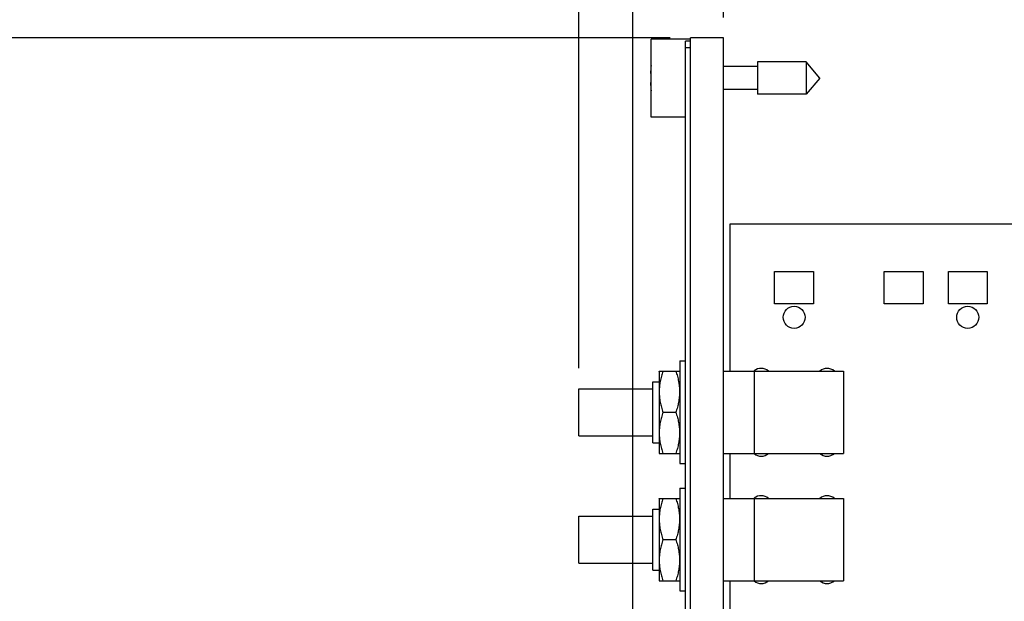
# Model space of a CAD drawing. Header units: inches. Extents: x 0.2 to 16.8, y 0.1 to 10.8.
# Tile 28 of 31: x 6.3 to 9.3, y 6.6 to 8.4. Entities that reach past the tile are written whole.
import ezdxf

# ---------------------------------------------------------------- set-up
doc = ezdxf.new("R2010")
doc.units = ezdxf.units.IN
doc.header["$LTSCALE"] = 0.935
doc.header["$MEASUREMENT"] = 0
doc.layers.get('0').update_dxf_attribs({"linetype": 'CONTINUOUS'})
doc.layers.add('DIMENSIONS', color=7, linetype='CONTINUOUS')
doc.styles.get("Standard").update_dxf_attribs({"font": 'txt', "width": 0.8})
doc.dimstyles.new('DIMSTYLE_1', dxfattribs={"dimtxt": 0.125, "dimasz": 0.18, "dimexe": 0.125, "dimexo": 0.0625, "dimgap": 0.0625, "dimtad": 0, "dimtih": 1, "dimtoh": 1, "dimzin": 4, "dimdsep": 46, "dimtxsty": 'STANDARD', "dimblk": '_FILLED', "dimblk1": '_FILLED', "dimblk2": '_FILLED', "dimcen": 0.09, "dimadec": 0, "dimazin": 0, "dimtp": 0.005, "dimtm": 0.005, "dimtfac": 1, "dimtofl": 0, "dimtmove": 0, "dimatfit": 3, "dimldrblk": '_FILLED', "dimfxl": 1, "dimtolj": 1, "dimtzin": 4, "dimarcsym": 0})

# ---------------------------------------------------------------- blocks, each defined once
blk = doc.blocks.new('_FILLED')
at = {"color": 0, "linetype": 'BYBLOCK'}
blk.add_solid([(0, 0), (-1, 0.174), (-1, -0.174)], dxfattribs=at)
blk = doc.blocks.new('*D4')
at = {"layer": 'DIMENSIONS', "color": 2, "linetype": 'CONTINUOUS'}
for p, q in [((8.4868, 8.4182), (8.4868, 9.2307)), ((15.29, 6.7792), (15.29, 9.2307)), ((8.4868, 9.1057), (11.2134, 9.1057)), ((15.29, 9.1057), (12.5634, 9.1057))]:
    blk.add_line(p, q, dxfattribs=at)
at = {"layer": 'DIMENSIONS', "color": 2, "linetype": 'CONTINUOUS', "xscale": 0.18, "yscale": 0.18, "zscale": 0.18, "rotation": 180}
blk.add_blockref('_FILLED', (8.4868, 9.1057), dxfattribs=at)
at = {"layer": 'DIMENSIONS', "color": 2, "linetype": 'CONTINUOUS', "xscale": 0.18, "yscale": 0.18, "zscale": 0.18}
blk.add_blockref('_FILLED', (15.29, 9.1057), dxfattribs=at)
at = {"layer": 'DIMENSIONS', "color": 2, "linetype": 'CONTINUOUS', "insert": (11.8884, 9.1682), "char_height": 0.125, "width": 1.225, "attachment_point": 2, "line_spacing_factor": 0.9}
blk.add_mtext('6.80{\\Ftxt.shx;\\W1.000000;\\H0.125000; }[172.8]', dxfattribs=at)
blk = doc.blocks.new('*D5')
at = {"layer": 'DIMENSIONS', "color": 2, "linetype": 'CONTINUOUS'}
for p, q in [((8.2112, 6.5216), (8.2112, 10.5995)), ((8.4868, 8.4182), (8.4868, 10.5995)), ((8.2112, 10.4745), (7.7961, 10.4745)), ((8.4868, 10.4745), (8.8468, 10.4745))]:
    blk.add_line(p, q, dxfattribs=at)
at = {"layer": 'DIMENSIONS', "color": 2, "linetype": 'CONTINUOUS', "xscale": 0.18, "yscale": 0.18, "zscale": 0.18}
blk.add_blockref('_FILLED', (8.2112, 10.4745), dxfattribs=at)
at = {"layer": 'DIMENSIONS', "color": 2, "linetype": 'CONTINUOUS', "xscale": 0.18, "yscale": 0.18, "zscale": 0.18, "rotation": 180}
blk.add_blockref('_FILLED', (8.4868, 10.4745), dxfattribs=at)
at = {"layer": 'DIMENSIONS', "color": 2, "linetype": 'CONTINUOUS', "insert": (7.7336, 10.537), "char_height": 0.125, "width": 0.725, "attachment_point": 3, "line_spacing_factor": 0.9}
blk.add_mtext('.28{\\Ftxt.shx;\\W1.000000;\\H0.125000; }[7]', dxfattribs=at)
blk = doc.blocks.new('*D6')
at = {"layer": 'DIMENSIONS', "color": 2, "linetype": 'CONTINUOUS'}
for p, q in [((8.0468, 7.352), (8.0468, 9.9807)), ((8.4868, 8.4182), (8.4868, 9.9807)), ((8.0468, 9.8557), (7.6417, 9.8557)), ((8.4868, 9.8557), (8.8468, 9.8557))]:
    blk.add_line(p, q, dxfattribs=at)
at = {"layer": 'DIMENSIONS', "color": 2, "linetype": 'CONTINUOUS', "xscale": 0.18, "yscale": 0.18, "zscale": 0.18}
blk.add_blockref('_FILLED', (8.0468, 9.8557), dxfattribs=at)
at = {"layer": 'DIMENSIONS', "color": 2, "linetype": 'CONTINUOUS', "xscale": 0.18, "yscale": 0.18, "zscale": 0.18, "rotation": 180}
blk.add_blockref('_FILLED', (8.4868, 9.8557), dxfattribs=at)
at = {"layer": 'DIMENSIONS', "color": 2, "linetype": 'CONTINUOUS', "insert": (7.5792, 9.9182), "char_height": 0.125, "width": 1.025, "attachment_point": 3, "line_spacing_factor": 0.9}
blk.add_mtext('.44{\\Ftxt.shx;\\W1.000000;\\H0.125000; }[11.2]', dxfattribs=at)
blk = doc.blocks.new('*D7')
at = {"layer": 'DIMENSIONS', "color": 2, "linetype": 'CONTINUOUS'}
for p, q in [((8.3243, 8.3557), (5.9968, 8.3557)), ((6.1218, 8.3557), (6.1218, 5.9118)), ((6.1218, 3.2178), (6.1218, 5.6618)), ((8.1153, 3.2178), (5.9968, 3.2178))]:
    blk.add_line(p, q, dxfattribs=at)
at = {"layer": 'DIMENSIONS', "color": 2, "linetype": 'CONTINUOUS', "xscale": 0.18, "yscale": 0.18, "zscale": 0.18}
for p, rotation in [((6.1218, 8.3557), 90), ((6.1218, 3.2178), 270)]:
    blk.add_blockref('_FILLED', p, dxfattribs=dict(at, rotation=rotation))
at = {"layer": 'DIMENSIONS', "color": 2, "linetype": 'CONTINUOUS', "insert": (6.1218, 5.8493), "char_height": 0.125, "width": 1.225, "attachment_point": 2, "line_spacing_factor": 0.9}
blk.add_mtext('5.14{\\Ftxt.shx;\\W1.000000;\\H0.125000; }[130.5]', dxfattribs=at)

msp = doc.modelspace()

# ---------------------------------------------------------------- linework, layer by layer
at = {"color": 7, "linetype": 'CONTINUOUS'}
for p, q in [((8.3868, 3.9127), (8.3868, 8.3557)), ((8.4868, 8.3557), (8.3868, 8.3557)), ((8.4868, 3.9098), (8.4868, 8.3557)), ((8.2668, 8.1152), (8.2668, 8.3522)), ((8.3868, 8.3522), (8.2668, 8.3522)), ((8.3718, 6.4489), (8.3718, 8.3457)), ((8.3868, 8.3457), (8.3718, 8.3457)), ((8.3868, 8.3257), (8.3718, 8.3257)), ((8.5905, 8.2688), (8.4868, 8.2688)), ((8.5905, 8.2829), (8.5905, 8.1845)), ((8.7386, 8.2829), (8.5905, 8.2829)), ((8.7386, 8.2829), (8.7386, 8.1845)), ((8.7799, 8.2337), (8.7386, 8.2829)), ((8.2668, 8.2475), (8.2648, 8.2475)), ((8.2648, 8.2199), (8.2668, 8.2199)), ((8.7799, 8.2337), (8.7386, 8.1845)), ((8.5905, 8.1987), (8.4868, 8.1987)), ((8.7386, 8.1845), (8.5905, 8.1845)), ((8.3718, 8.1152), (8.2668, 8.1152)), ((8.5073, 7.343), (8.5073, 7.7907)), ((8.5073, 7.7907), (14.8077, 7.7907)), ((8.6423, 7.5477), (8.6423, 7.6457)), ((8.6423, 7.6457), (8.7603, 7.6457)), ((8.7603, 7.6457), (8.7603, 7.5477)), ((8.9758, 7.5477), (8.9758, 7.6457)), ((8.9758, 7.6457), (9.0938, 7.6457)), ((9.0938, 7.6457), (9.0938, 7.5477)), ((9.1708, 7.5477), (9.1708, 7.6457)), ((9.1708, 7.6457), (9.2888, 7.6457)), ((9.2888, 7.6457), (9.2888, 7.5477)), ((8.7603, 7.5477), (8.6423, 7.5477)), ((9.0938, 7.5477), (8.9758, 7.5477)), ((9.2888, 7.5477), (9.1708, 7.5477)), ((8.3538, 7.374), (8.3538, 7.062)), ((8.3538, 7.374), (8.3718, 7.374)), ((8.2908, 7.342), (8.2914, 7.343)), ((8.2908, 7.342), (8.2908, 7.094)), ((8.2914, 7.343), (8.3532, 7.343)), ((8.3532, 7.343), (8.3538, 7.342)), ((8.4868, 7.343), (8.8518, 7.343)), ((8.5808, 7.093), (8.5808, 7.343)), ((8.8518, 7.343), (8.8518, 7.093)), ((8.2718, 7.125), (8.2718, 7.311)), ((8.2718, 7.311), (8.2908, 7.311)), ((8.0468, 7.1465), (8.0468, 7.2895)), ((8.0468, 7.2895), (8.2718, 7.2895)), ((8.3026, 7.218), (8.3421, 7.218)), ((8.0468, 7.1465), (8.2718, 7.1465)), ((8.2718, 7.125), (8.2908, 7.125)), ((8.2908, 7.094), (8.2914, 7.093)), ((8.2914, 7.093), (8.3532, 7.093)), ((8.3532, 7.093), (8.3538, 7.094)), ((8.4868, 7.093), (8.8518, 7.093)), ((8.5073, 6.956), (8.5073, 7.093)), ((8.3538, 7.062), (8.3718, 7.062)), ((8.3538, 6.987), (8.3538, 6.675)), ((8.3538, 6.987), (8.3718, 6.987)), ((8.2908, 6.955), (8.2914, 6.956)), ((8.2908, 6.955), (8.2908, 6.707)), ((8.2914, 6.956), (8.3532, 6.956)), ((8.3532, 6.956), (8.3538, 6.955)), ((8.4868, 6.956), (8.8518, 6.956)), ((8.5808, 6.706), (8.5808, 6.956)), ((8.8518, 6.956), (8.8518, 6.706)), ((8.2718, 6.738), (8.2718, 6.924)), ((8.2718, 6.924), (8.2908, 6.924)), ((8.0468, 6.7595), (8.0468, 6.9025)), ((8.0468, 6.9025), (8.2718, 6.9025)), ((8.3026, 6.831), (8.3421, 6.831)), ((8.0468, 6.7595), (8.2718, 6.7595)), ((8.2718, 6.738), (8.2908, 6.738)), ((8.2908, 6.707), (8.2914, 6.706)), ((8.2914, 6.706), (8.3532, 6.706)), ((8.3532, 6.706), (8.3538, 6.707)), ((8.4868, 6.706), (8.8518, 6.706)), ((8.5073, 6.6121), (8.5073, 6.706)), ((8.3538, 6.675), (8.3718, 6.675))]:
    msp.add_line(p, q, dxfattribs=at)
for centre in [(8.7018, 7.5067), (9.2298, 7.5067)]:
    msp.add_circle(centre, 0.0335, dxfattribs=at)
for centre, radius, start, end in [((8.5771, 8.2337), 0.3127, 172.9374, 177.4743), ((8.5771, 8.2337), 0.3127, 182.5257, 187.0632), ((8.6018, 7.318), 0.0335, 48.3854, 130.0827), ((8.8018, 7.318), 0.0335, 48.3854, 131.6146), ((8.6018, 7.118), 0.0335, 229.9173, 311.6146), ((8.8018, 7.118), 0.0335, 228.3854, 311.6146), ((8.6018, 6.931), 0.0335, 48.3854, 130.0827), ((8.8018, 6.931), 0.0335, 48.3854, 131.6146), ((8.6018, 6.731), 0.0335, 229.9173, 311.6146), ((8.8018, 6.731), 0.0335, 228.3854, 311.6146)]:
    msp.add_arc(centre, radius, start, end, dxfattribs=at)
for points in [[(8.3026, 7.343), (8.3017, 7.3404), (8.3001, 7.3353), (8.2979, 7.3276), (8.296, 7.3199), (8.2944, 7.3121), (8.2931, 7.3042), (8.2923, 7.2976), (8.2918, 7.2924), (8.2915, 7.2871), (8.2913, 7.2805), (8.2915, 7.2738), (8.2918, 7.2686), (8.2923, 7.2633), (8.2931, 7.2567), (8.2944, 7.2489), (8.296, 7.241), (8.2979, 7.2333), (8.3001, 7.2256), (8.3017, 7.2205), (8.3026, 7.218)], [(8.3421, 7.343), (8.3429, 7.3404), (8.3445, 7.3353), (8.3467, 7.3276), (8.3487, 7.3199), (8.3503, 7.3121), (8.3516, 7.3042), (8.3524, 7.2976), (8.3528, 7.2924), (8.3531, 7.2871), (8.3533, 7.2805), (8.3531, 7.2738), (8.3528, 7.2686), (8.3524, 7.2633), (8.3516, 7.2567), (8.3503, 7.2489), (8.3487, 7.241), (8.3467, 7.2333), (8.3445, 7.2256), (8.3429, 7.2205), (8.3421, 7.218)], [(8.3026, 7.218), (8.3017, 7.2154), (8.3001, 7.2103), (8.2979, 7.2026), (8.296, 7.1949), (8.2944, 7.1871), (8.2931, 7.1792), (8.2923, 7.1726), (8.2918, 7.1674), (8.2915, 7.1621), (8.2913, 7.1555), (8.2915, 7.1488), (8.2918, 7.1436), (8.2923, 7.1383), (8.2931, 7.1317), (8.2944, 7.1239), (8.296, 7.116), (8.2979, 7.1083), (8.3001, 7.1006), (8.3017, 7.0955), (8.3026, 7.093)], [(8.3421, 7.218), (8.3429, 7.2154), (8.3445, 7.2103), (8.3467, 7.2026), (8.3487, 7.1949), (8.3503, 7.1871), (8.3516, 7.1792), (8.3524, 7.1726), (8.3528, 7.1674), (8.3531, 7.1621), (8.3533, 7.1555), (8.3531, 7.1488), (8.3528, 7.1436), (8.3524, 7.1383), (8.3516, 7.1317), (8.3503, 7.1239), (8.3487, 7.116), (8.3467, 7.1083), (8.3445, 7.1006), (8.3429, 7.0955), (8.3421, 7.093)], [(8.3026, 6.956), (8.3017, 6.9534), (8.3001, 6.9483), (8.2979, 6.9406), (8.296, 6.9329), (8.2944, 6.9251), (8.2931, 6.9172), (8.2923, 6.9106), (8.2918, 6.9054), (8.2915, 6.9001), (8.2913, 6.8935), (8.2915, 6.8868), (8.2918, 6.8816), (8.2923, 6.8763), (8.2931, 6.8697), (8.2944, 6.8619), (8.296, 6.854), (8.2979, 6.8463), (8.3001, 6.8386), (8.3017, 6.8335), (8.3026, 6.831)], [(8.3421, 6.956), (8.3429, 6.9534), (8.3445, 6.9483), (8.3467, 6.9406), (8.3487, 6.9329), (8.3503, 6.9251), (8.3516, 6.9172), (8.3524, 6.9106), (8.3528, 6.9054), (8.3531, 6.9001), (8.3533, 6.8935), (8.3531, 6.8868), (8.3528, 6.8816), (8.3524, 6.8763), (8.3516, 6.8697), (8.3503, 6.8619), (8.3487, 6.854), (8.3467, 6.8463), (8.3445, 6.8386), (8.3429, 6.8335), (8.3421, 6.831)], [(8.3026, 6.831), (8.3017, 6.8284), (8.3001, 6.8233), (8.2979, 6.8156), (8.296, 6.8079), (8.2944, 6.8001), (8.2931, 6.7922), (8.2923, 6.7856), (8.2918, 6.7804), (8.2915, 6.7751), (8.2913, 6.7685), (8.2915, 6.7618), (8.2918, 6.7566), (8.2923, 6.7513), (8.2931, 6.7447), (8.2944, 6.7369), (8.296, 6.729), (8.2979, 6.7213), (8.3001, 6.7136), (8.3017, 6.7085), (8.3026, 6.706)], [(8.3421, 6.831), (8.3429, 6.8284), (8.3445, 6.8233), (8.3467, 6.8156), (8.3487, 6.8079), (8.3503, 6.8001), (8.3516, 6.7922), (8.3524, 6.7856), (8.3528, 6.7804), (8.3531, 6.7751), (8.3533, 6.7685), (8.3531, 6.7618), (8.3528, 6.7566), (8.3524, 6.7513), (8.3516, 6.7447), (8.3503, 6.7369), (8.3487, 6.729), (8.3467, 6.7213), (8.3445, 6.7136), (8.3429, 6.7085), (8.3421, 6.706)]]:
    msp.add_open_spline(points, degree=3, knots=[0, 0, 0, 0, 0.062915, 0.125695, 0.18834, 0.250856, 0.313256, 0.375561, 0.406687, 0.437801, 0.5, 0.562199, 0.593313, 0.624439, 0.686744, 0.749144, 0.81166, 0.874305, 0.937085, 1, 1, 1, 1], dxfattribs=at)

# ---------------------------------------------------------------- dimensions: what is measured, and where the dimension line sits
at = {"layer": 'DIMENSIONS', "color": 2, "linetype": 'CONTINUOUS'}
for base, p1, p2, angle, picture, middle in [((8.2112, 10.4745), (8.4868, 8.3557), (8.2112, 6.4591), 180, '*D5', (7.3711, 10.4745)), ((8.0468, 9.8557), (8.4868, 8.3557), (8.0468, 7.2895), 180, '*D6', (7.0667, 9.8557)), ((6.1218, 3.2178), (8.3868, 8.3557), (8.1778, 3.2178), 270, '*D7', (6.1218, 5.7868))]:
    dim = msp.add_linear_dim(base=base, p1=p1, p2=p2, angle=angle, dimstyle='DIMSTYLE_1', dxfattribs=at)
    dim.commit()
    dim.dimension.update_dxf_attribs({"geometry": picture, "text_midpoint": middle, "dimtype": 160})
dim = msp.add_linear_dim(base=(15.29, 9.1057), p1=(8.4868, 8.3557), p2=(15.29, 6.7167), dimstyle='DIMSTYLE_1', dxfattribs=at)
dim.commit()
dim.dimension.update_dxf_attribs({"geometry": '*D4', "text_midpoint": (11.8884, 9.1057), "dimtype": 160})

doc.saveas('drawing.dxf')
